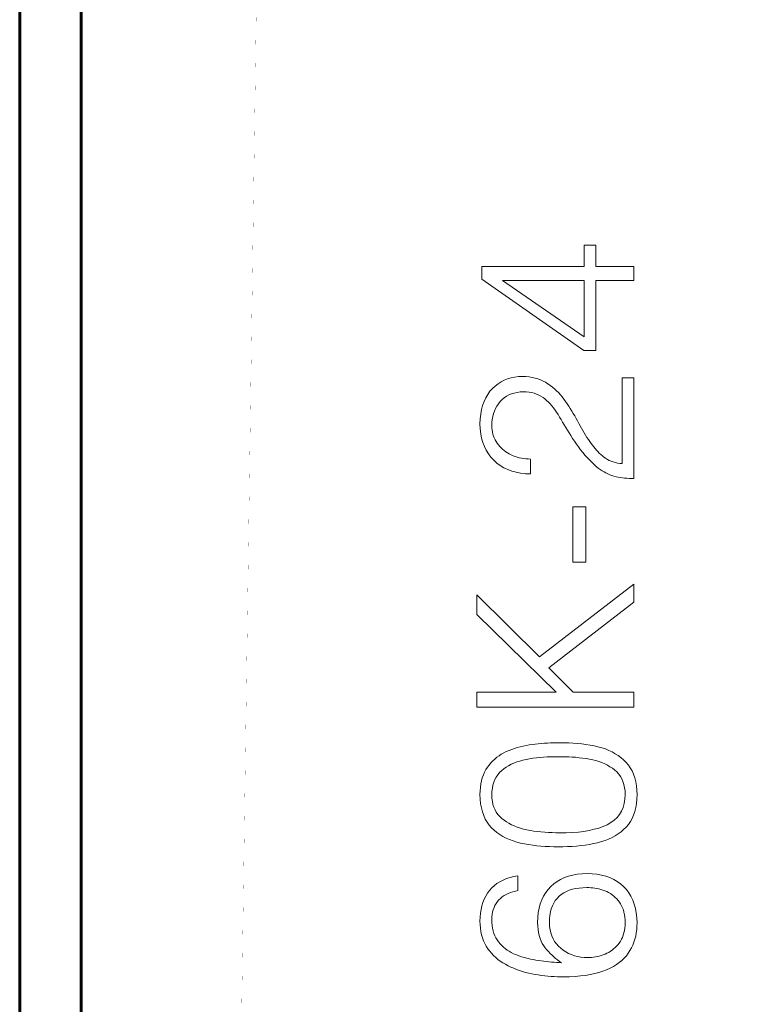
# Model space of a CAD drawing. Header units: millimetres. Extents: x 0 to 420, y 0 to 297.
# Tile 27 of 66: x 79 to 91, y 197 to 213. Entities that reach past the tile are written whole.
import ezdxf

# ---------------------------------------------------------------- set-up
doc = ezdxf.new("R2010")
doc.units = ezdxf.units.MM
for name, pattern in [('K5LT32769', [6, 4, -2]), ('K5LT_BASIC', [0]), ('K5LT_THIN', [0])]:
    doc.linetypes.add(name, pattern=pattern)
doc.layers.add('Системный слой', color=7, linetype='Continuous')
doc.layers.add('Слой 1', color=6, linetype='Continuous')

msp = doc.modelspace()

# ---------------------------------------------------------------- linework, layer by layer
at = {"layer": 'Системный слой', "linetype": 'K5LT_BASIC', "lineweight": 60}
for p, q in [((79.395, 239.804), (79.395, 179.804)), ((80.395, 179.804), (80.395, 239.804))]:
    msp.add_line(p, q, dxfattribs=at)
at = {"layer": 'Системный слой', "linetype": 'K5LT32769', "const_width": 0.001}
msp.add_lwpolyline([(83.59, 237.156), (134.657, 237.189), (133.928, 187.263), (82.861, 187.23)], close=True, dxfattribs=at)
at = {"layer": 'Слой 1', "linetype": 'K5LT_THIN', "lineweight": 18}
for p, q in [((88.748, 209.04), (88.556, 209.04)), ((88.556, 209.04), (88.556, 208.694)), ((88.748, 208.694), (88.748, 209.04)), ((88.556, 208.694), (86.895, 208.694)), ((86.895, 208.694), (86.895, 208.488)), ((89.365, 208.694), (88.748, 208.694)), ((89.365, 208.467), (89.365, 208.694)), ((86.895, 208.488), (88.554, 207.328)), ((87.234, 208.467), (88.556, 208.467)), ((88.556, 207.549), (87.234, 208.467)), ((88.556, 208.467), (88.556, 207.549)), ((88.748, 207.328), (88.748, 208.467)), ((88.748, 208.467), (89.365, 208.467)), ((88.554, 207.328), (88.748, 207.328)), ((87.315, 206.867), (87.261, 206.846)), ((87.371, 206.884), (87.315, 206.867)), ((87.43, 206.896), (87.371, 206.884)), ((87.492, 206.904), (87.43, 206.896)), ((87.556, 206.906), (87.492, 206.904)), ((87.61, 206.904), (87.556, 206.906)), ((87.662, 206.899), (87.61, 206.904)), ((87.712, 206.891), (87.662, 206.899)), ((87.76, 206.881), (87.712, 206.891)), ((87.806, 206.868), (87.76, 206.881)), ((87.849, 206.852), (87.806, 206.868)), ((87.891, 206.833), (87.849, 206.852)), ((89.365, 206.886), (89.173, 206.886)), ((89.173, 206.886), (89.173, 205.493)), ((89.365, 205.251), (89.365, 206.886)), ((87.069, 206.711), (87.028, 206.666)), ((87.113, 206.752), (87.069, 206.711)), ((87.16, 206.788), (87.113, 206.752)), ((87.209, 206.819), (87.16, 206.788)), ((87.261, 206.846), (87.209, 206.819)), ((87.931, 206.812), (87.891, 206.833)), ((87.969, 206.788), (87.931, 206.812)), ((88.006, 206.762), (87.969, 206.788)), ((88.042, 206.735), (88.006, 206.762)), ((88.076, 206.706), (88.042, 206.735)), ((88.109, 206.676), (88.076, 206.706)), ((86.959, 206.561), (86.932, 206.501)), ((86.991, 206.615), (86.959, 206.561)), ((87.028, 206.666), (86.991, 206.615)), ((87.193, 206.499), (87.224, 206.531)), ((87.224, 206.531), (87.257, 206.56)), ((87.257, 206.56), (87.294, 206.585)), ((87.294, 206.585), (87.333, 206.607)), ((87.333, 206.607), (87.375, 206.624)), ((87.375, 206.624), (87.419, 206.638)), ((87.419, 206.638), (87.467, 206.649)), ((87.467, 206.649), (87.517, 206.655)), ((87.517, 206.655), (87.571, 206.658)), ((87.571, 206.658), (87.618, 206.656)), ((87.618, 206.656), (87.663, 206.652)), ((87.663, 206.652), (87.706, 206.644)), ((87.706, 206.644), (87.746, 206.634)), ((87.746, 206.634), (87.785, 206.621)), ((87.785, 206.621), (87.822, 206.606)), ((87.822, 206.606), (87.856, 206.588)), ((87.856, 206.588), (87.889, 206.567)), ((87.889, 206.567), (87.919, 206.543)), ((87.919, 206.543), (87.948, 206.517)), ((88.141, 206.644), (88.109, 206.676)), ((88.171, 206.611), (88.141, 206.644)), ((88.201, 206.576), (88.171, 206.611)), ((88.229, 206.54), (88.201, 206.576)), ((88.255, 206.502), (88.229, 206.54)), ((86.909, 206.437), (86.891, 206.369)), ((86.932, 206.501), (86.909, 206.437)), ((87.1, 206.346), (87.118, 206.388)), ((87.118, 206.388), (87.14, 206.427)), ((87.14, 206.427), (87.165, 206.464)), ((87.165, 206.464), (87.193, 206.499)), ((87.948, 206.517), (87.977, 206.489)), ((87.977, 206.489), (88.005, 206.46)), ((88.005, 206.46), (88.032, 206.429)), ((88.032, 206.429), (88.059, 206.396)), ((88.059, 206.396), (88.084, 206.362)), ((88.281, 206.463), (88.255, 206.502)), ((88.307, 206.424), (88.281, 206.463)), ((88.332, 206.385), (88.307, 206.424)), ((88.356, 206.346), (88.332, 206.385)), ((86.869, 206.218), (86.865, 206.136)), ((86.878, 206.296), (86.869, 206.218)), ((86.891, 206.369), (86.878, 206.296)), ((87.059, 206.161), (87.064, 206.21)), ((87.064, 206.21), (87.073, 206.258)), ((87.073, 206.258), (87.085, 206.303)), ((87.085, 206.303), (87.1, 206.346)), ((88.084, 206.362), (88.11, 206.325)), ((88.11, 206.325), (88.134, 206.288)), ((88.134, 206.288), (88.158, 206.248)), ((88.158, 206.248), (88.182, 206.207)), ((88.38, 206.306), (88.356, 206.346)), ((88.404, 206.266), (88.38, 206.306)), ((88.427, 206.226), (88.404, 206.266)), ((88.449, 206.185), (88.427, 206.226)), ((86.865, 206.136), (86.869, 206.055)), ((86.869, 206.055), (86.878, 205.978)), ((87.057, 206.109), (87.059, 206.161)), ((87.059, 206.073), (87.057, 206.109)), ((87.062, 206.038), (87.059, 206.073)), ((88.182, 206.207), (88.206, 206.166)), ((88.206, 206.166), (88.232, 206.123)), ((88.232, 206.123), (88.258, 206.081)), ((88.258, 206.081), (88.285, 206.037)), ((88.471, 206.145), (88.449, 206.185)), ((88.492, 206.105), (88.471, 206.145)), ((88.514, 206.065), (88.492, 206.105)), ((88.536, 206.027), (88.514, 206.065)), ((86.878, 205.978), (86.893, 205.905)), ((86.893, 205.905), (86.912, 205.835)), ((87.068, 206.004), (87.062, 206.038)), ((87.076, 205.972), (87.068, 206.004)), ((87.085, 205.94), (87.076, 205.972)), ((87.097, 205.909), (87.085, 205.94)), ((87.111, 205.879), (87.097, 205.909)), ((88.285, 206.037), (88.312, 205.993)), ((88.312, 205.993), (88.341, 205.948)), ((88.341, 205.948), (88.37, 205.902)), ((88.37, 205.902), (88.4, 205.856)), ((88.558, 205.99), (88.536, 206.027)), ((88.58, 205.953), (88.558, 205.99)), ((88.602, 205.918), (88.58, 205.953)), ((88.625, 205.883), (88.602, 205.918)), ((86.912, 205.835), (86.937, 205.77)), ((86.937, 205.77), (86.967, 205.708)), ((87.128, 205.851), (87.111, 205.879)), ((87.146, 205.823), (87.128, 205.851)), ((87.165, 205.797), (87.146, 205.823)), ((87.186, 205.772), (87.165, 205.797)), ((87.209, 205.748), (87.186, 205.772)), ((87.232, 205.726), (87.209, 205.748)), ((88.4, 205.856), (88.431, 205.809)), ((88.431, 205.809), (88.464, 205.762)), ((88.464, 205.762), (88.499, 205.716)), ((88.648, 205.85), (88.625, 205.883)), ((88.672, 205.817), (88.648, 205.85)), ((88.692, 205.79), (88.672, 205.817)), ((88.713, 205.763), (88.692, 205.79)), ((88.734, 205.737), (88.713, 205.763)), ((88.756, 205.712), (88.734, 205.737)), ((86.967, 205.708), (87.003, 205.65)), ((87.003, 205.65), (87.044, 205.596)), ((87.044, 205.596), (87.09, 205.546)), ((87.258, 205.705), (87.232, 205.726)), ((87.284, 205.685), (87.258, 205.705)), ((87.312, 205.667), (87.284, 205.685)), ((87.342, 205.65), (87.312, 205.667)), ((87.373, 205.634), (87.342, 205.65)), ((87.405, 205.62), (87.373, 205.634)), ((87.437, 205.608), (87.405, 205.62)), ((87.47, 205.597), (87.437, 205.608)), ((87.504, 205.588), (87.47, 205.597)), ((87.539, 205.58), (87.504, 205.588)), ((87.575, 205.574), (87.539, 205.58)), ((87.611, 205.57), (87.575, 205.574)), ((87.648, 205.567), (87.611, 205.57)), ((88.499, 205.716), (88.536, 205.67)), ((88.536, 205.67), (88.575, 205.625)), ((88.575, 205.625), (88.617, 205.58)), ((88.617, 205.58), (88.661, 205.535)), ((88.779, 205.688), (88.756, 205.712)), ((88.803, 205.664), (88.779, 205.688)), ((88.827, 205.642), (88.803, 205.664)), ((88.852, 205.62), (88.827, 205.642)), ((88.878, 205.599), (88.852, 205.62)), ((88.905, 205.579), (88.878, 205.599)), ((88.934, 205.561), (88.905, 205.579)), ((87.09, 205.546), (87.14, 205.5)), ((87.14, 205.5), (87.195, 205.46)), ((87.195, 205.46), (87.254, 205.425)), ((87.254, 205.425), (87.316, 205.395)), ((87.686, 205.566), (87.648, 205.567)), ((87.686, 205.324), (87.686, 205.566)), ((88.661, 205.535), (88.706, 205.49)), ((88.706, 205.49), (88.754, 205.445)), ((88.754, 205.445), (88.785, 205.42)), ((88.785, 205.42), (88.816, 205.397)), ((88.964, 205.545), (88.934, 205.561)), ((88.996, 205.531), (88.964, 205.545)), ((89.028, 205.519), (88.996, 205.531)), ((89.063, 205.51), (89.028, 205.519)), ((89.098, 205.502), (89.063, 205.51)), ((89.135, 205.496), (89.098, 205.502)), ((89.173, 205.493), (89.135, 205.496)), ((87.316, 205.395), (87.382, 205.371)), ((87.382, 205.371), (87.452, 205.351)), ((87.452, 205.351), (87.526, 205.337)), ((87.526, 205.337), (87.604, 205.328)), ((87.604, 205.328), (87.686, 205.324)), ((88.816, 205.397), (88.847, 205.376)), ((88.847, 205.376), (88.879, 205.357)), ((88.879, 205.357), (88.911, 205.34)), ((88.911, 205.34), (88.943, 205.324)), ((88.943, 205.324), (88.975, 205.311)), ((88.975, 205.311), (89.008, 205.299)), ((89.008, 205.299), (89.04, 205.289)), ((89.04, 205.289), (89.074, 205.28)), ((89.074, 205.28), (89.108, 205.273)), ((89.108, 205.273), (89.142, 205.267)), ((89.142, 205.267), (89.178, 205.261)), ((89.178, 205.261), (89.214, 205.257)), ((89.214, 205.257), (89.25, 205.254)), ((89.25, 205.254), (89.288, 205.252)), ((89.288, 205.252), (89.326, 205.251)), ((89.326, 205.251), (89.365, 205.251)), ((88.586, 204.791), (88.373, 204.791)), ((88.373, 204.791), (88.373, 203.893)), ((88.586, 203.893), (88.586, 204.791)), ((88.373, 203.893), (88.586, 203.893)), ((89.365, 203.537), (87.83, 202.353)), ((89.365, 203.242), (89.365, 203.537)), ((87.83, 202.353), (86.815, 203.36)), ((86.815, 203.36), (86.815, 203.044)), ((87.981, 202.179), (89.365, 203.242)), ((86.815, 203.044), (88.102, 201.781)), ((88.379, 201.781), (87.981, 202.179)), ((86.815, 201.781), (86.815, 201.539)), ((88.102, 201.781), (86.815, 201.781)), ((89.365, 201.781), (88.379, 201.781)), ((89.365, 201.539), (89.365, 201.781)), ((86.815, 201.539), (89.365, 201.539)), ((87.712, 200.934), (87.662, 200.927)), ((87.763, 200.94), (87.712, 200.934)), ((87.813, 200.945), (87.763, 200.94)), ((87.863, 200.95), (87.813, 200.945)), ((87.913, 200.953), (87.863, 200.95)), ((87.963, 200.956), (87.913, 200.953)), ((88.012, 200.959), (87.963, 200.956)), ((88.062, 200.96), (88.012, 200.959)), ((88.111, 200.961), (88.062, 200.96)), ((88.161, 200.961), (88.111, 200.961)), ((88.235, 200.961), (88.161, 200.961)), ((88.308, 200.959), (88.235, 200.961)), ((88.379, 200.955), (88.308, 200.959)), ((88.449, 200.949), (88.379, 200.955)), ((88.518, 200.942), (88.449, 200.949)), ((88.585, 200.933), (88.518, 200.942)), ((87.252, 200.796), (87.212, 200.774)), ((87.293, 200.816), (87.252, 200.796)), ((87.337, 200.835), (87.293, 200.816)), ((87.381, 200.852), (87.337, 200.835)), ((87.426, 200.868), (87.381, 200.852)), ((87.471, 200.882), (87.426, 200.868)), ((87.518, 200.896), (87.471, 200.882)), ((87.565, 200.907), (87.518, 200.896)), ((87.613, 200.918), (87.565, 200.907)), ((87.662, 200.927), (87.613, 200.918)), ((88.652, 200.923), (88.585, 200.933)), ((88.717, 200.91), (88.652, 200.923)), ((88.781, 200.896), (88.717, 200.91)), ((88.842, 200.879), (88.781, 200.896)), ((88.901, 200.859), (88.842, 200.879)), ((88.957, 200.836), (88.901, 200.859)), ((89.011, 200.811), (88.957, 200.836)), ((89.062, 200.783), (89.011, 200.811)), ((89.11, 200.752), (89.062, 200.783)), ((87.042, 200.633), (87.013, 200.599)), ((87.072, 200.665), (87.042, 200.633)), ((87.105, 200.695), (87.072, 200.665)), ((87.139, 200.724), (87.105, 200.695)), ((87.175, 200.75), (87.139, 200.724)), ((87.212, 200.774), (87.175, 200.75)), ((87.372, 200.61), (87.416, 200.63)), ((87.416, 200.63), (87.462, 200.648)), ((87.462, 200.648), (87.511, 200.664)), ((87.511, 200.664), (87.562, 200.678)), ((87.562, 200.678), (87.615, 200.689)), ((87.615, 200.689), (87.67, 200.699)), ((87.67, 200.699), (87.725, 200.708)), ((87.725, 200.708), (87.782, 200.715)), ((87.782, 200.715), (87.839, 200.721)), ((87.839, 200.721), (87.897, 200.726)), ((87.897, 200.726), (87.955, 200.73)), ((87.955, 200.73), (88.014, 200.732)), ((88.014, 200.732), (88.074, 200.734)), ((88.074, 200.734), (88.134, 200.734)), ((88.134, 200.734), (88.192, 200.734)), ((88.192, 200.734), (88.249, 200.733)), ((88.249, 200.733), (88.306, 200.731)), ((88.306, 200.731), (88.362, 200.728)), ((88.362, 200.728), (88.419, 200.724)), ((88.419, 200.724), (88.475, 200.718)), ((88.475, 200.718), (88.531, 200.712)), ((88.531, 200.712), (88.587, 200.704)), ((88.587, 200.704), (88.642, 200.695)), ((88.642, 200.695), (88.696, 200.684)), ((88.696, 200.684), (88.748, 200.671)), ((88.748, 200.671), (88.797, 200.655)), ((88.797, 200.655), (88.845, 200.638)), ((88.845, 200.638), (88.891, 200.618)), ((88.891, 200.618), (88.934, 200.596)), ((89.155, 200.718), (89.11, 200.752)), ((89.198, 200.681), (89.155, 200.718)), ((89.238, 200.642), (89.198, 200.681)), ((89.274, 200.599), (89.238, 200.642)), ((86.94, 200.482), (86.921, 200.438)), ((86.962, 200.524), (86.94, 200.482)), ((86.986, 200.562), (86.962, 200.524)), ((87.013, 200.599), (86.986, 200.562)), ((87.155, 200.44), (87.184, 200.475)), ((87.184, 200.475), (87.217, 200.506)), ((87.217, 200.506), (87.252, 200.535)), ((87.252, 200.535), (87.29, 200.562)), ((87.29, 200.562), (87.33, 200.587)), ((87.33, 200.587), (87.372, 200.61)), ((88.934, 200.596), (88.976, 200.572)), ((88.976, 200.572), (89.015, 200.546)), ((89.015, 200.546), (89.052, 200.518)), ((89.052, 200.518), (89.087, 200.487)), ((89.087, 200.487), (89.118, 200.452)), ((89.306, 200.553), (89.274, 200.599)), ((89.334, 200.502), (89.306, 200.553)), ((89.358, 200.448), (89.334, 200.502)), ((86.891, 200.342), (86.88, 200.291)), ((86.904, 200.392), (86.891, 200.342)), ((86.921, 200.438), (86.904, 200.392)), ((87.077, 200.271), (87.091, 200.318)), ((87.091, 200.318), (87.109, 200.362)), ((87.109, 200.362), (87.13, 200.403)), ((87.13, 200.403), (87.155, 200.44)), ((89.118, 200.452), (89.145, 200.414)), ((89.145, 200.414), (89.168, 200.373)), ((89.168, 200.373), (89.187, 200.329)), ((89.187, 200.329), (89.202, 200.281)), ((89.378, 200.39), (89.358, 200.448)), ((89.393, 200.328), (89.378, 200.39)), ((89.405, 200.262), (89.393, 200.328)), ((86.868, 200.179), (86.865, 200.12)), ((86.873, 200.236), (86.868, 200.179)), ((86.88, 200.291), (86.873, 200.236)), ((87.057, 200.111), (87.06, 200.167)), ((87.06, 200.167), (87.067, 200.221)), ((87.067, 200.221), (87.077, 200.271)), ((89.202, 200.281), (89.213, 200.231)), ((89.213, 200.231), (89.22, 200.177)), ((89.22, 200.177), (89.223, 200.12)), ((89.412, 200.193), (89.405, 200.262)), ((89.415, 200.12), (89.412, 200.193)), ((86.865, 200.12), (86.869, 200.043)), ((86.869, 200.043), (86.877, 199.97)), ((87.06, 200.058), (87.057, 200.111)), ((87.067, 200.008), (87.06, 200.058)), ((87.077, 199.96), (87.067, 200.008)), ((89.219, 200.044), (89.207, 199.973)), ((89.223, 200.12), (89.219, 200.044)), ((89.394, 199.909), (89.405, 199.975)), ((89.405, 199.975), (89.412, 200.045)), ((89.412, 200.045), (89.415, 200.12)), ((86.877, 199.97), (86.889, 199.901)), ((86.889, 199.901), (86.906, 199.837)), ((86.906, 199.837), (86.927, 199.777)), ((87.092, 199.915), (87.077, 199.96)), ((87.11, 199.873), (87.092, 199.915)), ((87.131, 199.834), (87.11, 199.873)), ((87.157, 199.798), (87.131, 199.834)), ((89.163, 199.848), (89.13, 199.794)), ((89.188, 199.908), (89.163, 199.848)), ((89.207, 199.973), (89.188, 199.908)), ((89.358, 199.787), (89.378, 199.846)), ((89.378, 199.846), (89.394, 199.909)), ((86.927, 199.777), (86.952, 199.721)), ((86.952, 199.721), (86.982, 199.67)), ((86.982, 199.67), (87.016, 199.623)), ((87.186, 199.764), (87.157, 199.798)), ((87.219, 199.733), (87.186, 199.764)), ((87.256, 199.704), (87.219, 199.733)), ((87.294, 199.678), (87.256, 199.704)), ((87.335, 199.653), (87.294, 199.678)), ((88.991, 199.663), (88.931, 199.63)), ((89.045, 199.701), (88.991, 199.663)), ((89.091, 199.745), (89.045, 199.701)), ((89.13, 199.794), (89.091, 199.745)), ((89.274, 199.635), (89.307, 199.682)), ((89.307, 199.682), (89.334, 199.733)), ((89.334, 199.733), (89.358, 199.787)), ((87.016, 199.623), (87.054, 199.58)), ((87.054, 199.58), (87.096, 199.54)), ((87.096, 199.54), (87.141, 199.504)), ((87.141, 199.504), (87.188, 199.471)), ((87.378, 199.63), (87.335, 199.653)), ((87.423, 199.609), (87.378, 199.63)), ((87.471, 199.591), (87.423, 199.609)), ((87.521, 199.574), (87.471, 199.591)), ((87.573, 199.56), (87.521, 199.574)), ((87.627, 199.547), (87.573, 199.56)), ((87.683, 199.537), (87.627, 199.547)), ((87.74, 199.527), (87.683, 199.537)), ((87.798, 199.52), (87.74, 199.527)), ((87.856, 199.513), (87.798, 199.52)), ((87.916, 199.508), (87.856, 199.513)), ((87.976, 199.504), (87.916, 199.508)), ((88.037, 199.501), (87.976, 199.504)), ((88.099, 199.5), (88.037, 199.501)), ((88.161, 199.5), (88.099, 199.5)), ((88.267, 199.5), (88.161, 199.5)), ((88.367, 199.504), (88.267, 199.5)), ((88.463, 199.511), (88.367, 199.504)), ((88.553, 199.522), (88.463, 199.511)), ((88.639, 199.537), (88.553, 199.522)), ((88.72, 199.555), (88.639, 199.537)), ((88.795, 199.576), (88.72, 199.555)), ((88.866, 199.601), (88.795, 199.576)), ((88.931, 199.63), (88.866, 199.601)), ((89.109, 199.482), (89.155, 199.516)), ((89.155, 199.516), (89.198, 199.552)), ((89.198, 199.552), (89.238, 199.591)), ((89.238, 199.591), (89.274, 199.635)), ((87.188, 199.471), (87.238, 199.44)), ((87.238, 199.44), (87.29, 199.413)), ((87.29, 199.413), (87.345, 199.388)), ((87.345, 199.388), (87.403, 199.366)), ((87.403, 199.366), (87.464, 199.347)), ((87.464, 199.347), (87.526, 199.332)), ((88.71, 199.323), (88.775, 199.338)), ((88.775, 199.338), (88.838, 199.355)), ((88.838, 199.355), (88.897, 199.375)), ((88.897, 199.375), (88.954, 199.397)), ((88.954, 199.397), (89.009, 199.423)), ((89.009, 199.423), (89.06, 199.451)), ((89.06, 199.451), (89.109, 199.482)), ((87.526, 199.332), (87.591, 199.318)), ((87.591, 199.318), (87.656, 199.307)), ((87.656, 199.307), (87.722, 199.297)), ((87.722, 199.297), (87.788, 199.289)), ((87.788, 199.289), (87.856, 199.282)), ((87.856, 199.282), (87.924, 199.277)), ((87.924, 199.277), (87.993, 199.274)), ((87.993, 199.274), (88.064, 199.272)), ((88.064, 199.272), (88.134, 199.273)), ((88.134, 199.273), (88.212, 199.273)), ((88.212, 199.273), (88.287, 199.275)), ((88.287, 199.275), (88.362, 199.278)), ((88.362, 199.278), (88.434, 199.284)), ((88.434, 199.284), (88.505, 199.291)), ((88.505, 199.291), (88.575, 199.3)), ((88.575, 199.3), (88.643, 199.311)), ((88.643, 199.311), (88.71, 199.323)), ((87.19, 198.705), (87.142, 198.675)), ((87.241, 198.732), (87.19, 198.705)), ((87.296, 198.754), (87.241, 198.732)), ((87.354, 198.772), (87.296, 198.754)), ((87.416, 198.787), (87.354, 198.772)), ((87.482, 198.798), (87.416, 198.787)), ((87.482, 198.562), (87.482, 198.798)), ((88.118, 198.709), (88.065, 198.67)), ((88.175, 198.742), (88.118, 198.709)), ((88.236, 198.77), (88.175, 198.742)), ((88.302, 198.794), (88.236, 198.77)), ((88.371, 198.812), (88.302, 198.794)), ((88.444, 198.825), (88.371, 198.812)), ((88.522, 198.833), (88.444, 198.825)), ((88.604, 198.836), (88.522, 198.833)), ((88.686, 198.833), (88.604, 198.836)), ((88.765, 198.825), (88.686, 198.833)), ((88.839, 198.812), (88.765, 198.825)), ((88.909, 198.794), (88.839, 198.812)), ((88.975, 198.77), (88.909, 198.794)), ((89.037, 198.742), (88.975, 198.77)), ((89.094, 198.709), (89.037, 198.742)), ((89.148, 198.67), (89.094, 198.709)), ((87.022, 198.562), (86.989, 198.517)), ((87.058, 198.603), (87.022, 198.562)), ((87.099, 198.641), (87.058, 198.603)), ((87.142, 198.675), (87.099, 198.641)), ((87.36, 198.529), (87.399, 198.542)), ((87.399, 198.542), (87.44, 198.553)), ((87.44, 198.553), (87.482, 198.562)), ((87.972, 198.579), (87.933, 198.527)), ((88.016, 198.627), (87.972, 198.579)), ((88.065, 198.67), (88.016, 198.627)), ((88.226, 198.524), (88.269, 198.546)), ((88.269, 198.546), (88.315, 198.566)), ((88.315, 198.566), (88.365, 198.582)), ((88.365, 198.582), (88.418, 198.594)), ((88.418, 198.594), (88.475, 198.602)), ((88.475, 198.602), (88.535, 198.607)), ((88.535, 198.607), (88.598, 198.609)), ((88.598, 198.609), (88.632, 198.609)), ((88.632, 198.609), (88.665, 198.607)), ((88.665, 198.607), (88.699, 198.604)), ((88.699, 198.604), (88.732, 198.599)), ((88.732, 198.599), (88.765, 198.593)), ((88.765, 198.593), (88.797, 198.586)), ((88.797, 198.586), (88.829, 198.577)), ((88.829, 198.577), (88.861, 198.567)), ((88.861, 198.567), (88.893, 198.556)), ((88.893, 198.556), (88.924, 198.543)), ((88.924, 198.543), (88.954, 198.527)), ((89.197, 198.627), (89.148, 198.67)), ((89.242, 198.578), (89.197, 198.627)), ((89.282, 198.525), (89.242, 198.578)), ((86.935, 198.42), (86.914, 198.367)), ((86.96, 198.47), (86.935, 198.42)), ((86.989, 198.517), (86.96, 198.47)), ((87.128, 198.351), (87.149, 198.381)), ((87.149, 198.381), (87.172, 198.408)), ((87.172, 198.408), (87.199, 198.433)), ((87.199, 198.433), (87.227, 198.457)), ((87.227, 198.457), (87.257, 198.478)), ((87.257, 198.478), (87.29, 198.497)), ((87.29, 198.497), (87.324, 198.514)), ((87.324, 198.514), (87.36, 198.529)), ((87.869, 198.41), (87.845, 198.345)), ((87.898, 198.471), (87.869, 198.41)), ((87.933, 198.527), (87.898, 198.471)), ((88.063, 198.357), (88.088, 198.398)), ((88.088, 198.398), (88.117, 198.434)), ((88.117, 198.434), (88.149, 198.467)), ((88.149, 198.467), (88.186, 198.497)), ((88.186, 198.497), (88.226, 198.524)), ((88.954, 198.527), (88.983, 198.511)), ((88.983, 198.511), (89.01, 198.492)), ((89.01, 198.492), (89.036, 198.472)), ((89.036, 198.472), (89.061, 198.45)), ((89.061, 198.45), (89.085, 198.426)), ((89.085, 198.426), (89.108, 198.4)), ((89.108, 198.4), (89.129, 198.373)), ((89.317, 198.468), (89.282, 198.525)), ((89.346, 198.407), (89.317, 198.468)), ((89.37, 198.341), (89.346, 198.407)), ((86.883, 198.255), (86.873, 198.194)), ((86.897, 198.312), (86.883, 198.255)), ((86.914, 198.367), (86.897, 198.312)), ((87.071, 198.213), (87.081, 198.25)), ((87.081, 198.25), (87.094, 198.286)), ((87.094, 198.286), (87.109, 198.319)), ((87.109, 198.319), (87.128, 198.351)), ((87.826, 198.276), (87.813, 198.203)), ((87.845, 198.345), (87.826, 198.276)), ((88.011, 198.213), (88.024, 198.265)), ((88.024, 198.265), (88.042, 198.313)), ((88.042, 198.313), (88.063, 198.357)), ((89.129, 198.373), (89.148, 198.344)), ((89.148, 198.344), (89.165, 198.313)), ((89.165, 198.313), (89.18, 198.281)), ((89.18, 198.281), (89.193, 198.246)), ((89.193, 198.246), (89.203, 198.209)), ((89.389, 198.272), (89.37, 198.341)), ((89.403, 198.197), (89.389, 198.272)), ((86.867, 198.131), (86.865, 198.066)), ((86.865, 198.066), (86.868, 198.007)), ((86.873, 198.194), (86.867, 198.131)), ((87.057, 198.09), (87.059, 198.133)), ((87.059, 198.04), (87.057, 198.09)), ((87.059, 198.133), (87.064, 198.174)), ((87.064, 198.174), (87.071, 198.213)), ((87.804, 198.125), (87.801, 198.042)), ((87.813, 198.203), (87.804, 198.125)), ((87.993, 198.036), (87.995, 198.099)), ((87.995, 198.099), (88.001, 198.158)), ((88.001, 198.158), (88.011, 198.213)), ((89.203, 198.209), (89.212, 198.169)), ((89.212, 198.169), (89.218, 198.128)), ((89.218, 198.128), (89.222, 198.085)), ((89.222, 198.085), (89.223, 198.039)), ((89.412, 198.119), (89.403, 198.197)), ((89.415, 198.036), (89.412, 198.119)), ((86.868, 198.007), (86.873, 197.95)), ((86.873, 197.95), (86.882, 197.895)), ((87.064, 197.993), (87.059, 198.04)), ((87.071, 197.948), (87.064, 197.993)), ((87.08, 197.905), (87.071, 197.948)), ((87.092, 197.864), (87.08, 197.905)), ((87.801, 198.042), (87.804, 197.985)), ((87.804, 197.985), (87.809, 197.93)), ((87.809, 197.93), (87.818, 197.878)), ((87.996, 197.979), (87.993, 198.036)), ((88.004, 197.924), (87.996, 197.979)), ((88.016, 197.872), (88.004, 197.924)), ((89.211, 197.912), (89.203, 197.873)), ((89.218, 197.952), (89.211, 197.912)), ((89.222, 197.995), (89.218, 197.952)), ((89.223, 198.039), (89.222, 197.995)), ((89.403, 197.874), (89.41, 197.927)), ((89.41, 197.927), (89.414, 197.981)), ((89.414, 197.981), (89.415, 198.036)), ((86.882, 197.895), (86.893, 197.843)), ((86.893, 197.843), (86.907, 197.793)), ((86.907, 197.793), (86.925, 197.746)), ((86.925, 197.746), (86.945, 197.7)), ((87.107, 197.827), (87.092, 197.864)), ((87.124, 197.791), (87.107, 197.827)), ((87.144, 197.758), (87.124, 197.791)), ((87.166, 197.727), (87.144, 197.758)), ((87.818, 197.878), (87.829, 197.829)), ((87.829, 197.829), (87.842, 197.784)), ((87.842, 197.784), (87.859, 197.741)), ((87.859, 197.741), (87.878, 197.702)), ((88.032, 197.823), (88.016, 197.872)), ((88.053, 197.777), (88.032, 197.823)), ((88.077, 197.734), (88.053, 197.777)), ((89.146, 197.738), (89.126, 197.709)), ((89.163, 197.769), (89.146, 197.738)), ((89.179, 197.801), (89.163, 197.769)), ((89.192, 197.836), (89.179, 197.801)), ((89.203, 197.873), (89.192, 197.836)), ((89.365, 197.723), (89.381, 197.772)), ((89.381, 197.772), (89.394, 197.822)), ((89.394, 197.822), (89.403, 197.874)), ((86.945, 197.7), (86.969, 197.658)), ((86.969, 197.658), (86.995, 197.617)), ((86.995, 197.617), (87.024, 197.579)), ((87.024, 197.579), (87.054, 197.542)), ((87.191, 197.697), (87.166, 197.727)), ((87.218, 197.669), (87.191, 197.697)), ((87.246, 197.643), (87.218, 197.669)), ((87.275, 197.618), (87.246, 197.643)), ((87.307, 197.595), (87.275, 197.618)), ((87.339, 197.574), (87.307, 197.595)), ((87.878, 197.702), (87.9, 197.665)), ((87.9, 197.665), (87.925, 197.632)), ((87.925, 197.632), (87.951, 197.6)), ((87.951, 197.6), (87.978, 197.57)), ((88.106, 197.694), (88.077, 197.734)), ((88.139, 197.657), (88.106, 197.694)), ((88.176, 197.623), (88.139, 197.657)), ((88.216, 197.592), (88.176, 197.623)), ((88.258, 197.564), (88.216, 197.592)), ((89.01, 197.592), (88.983, 197.574)), ((89.035, 197.612), (89.01, 197.592)), ((89.06, 197.634), (89.035, 197.612)), ((89.083, 197.657), (89.06, 197.634)), ((89.105, 197.682), (89.083, 197.657)), ((89.126, 197.709), (89.105, 197.682)), ((89.273, 197.542), (89.3, 197.585)), ((89.3, 197.585), (89.325, 197.63)), ((89.325, 197.63), (89.346, 197.676)), ((89.346, 197.676), (89.365, 197.723)), ((87.054, 197.542), (87.087, 197.507)), ((87.087, 197.507), (87.121, 197.474)), ((87.121, 197.474), (87.158, 197.443)), ((87.158, 197.443), (87.196, 197.415)), ((87.374, 197.554), (87.339, 197.574)), ((87.409, 197.536), (87.374, 197.554)), ((87.447, 197.52), (87.409, 197.536)), ((87.485, 197.505), (87.447, 197.52)), ((87.524, 197.492), (87.485, 197.505)), ((87.564, 197.479), (87.524, 197.492)), ((87.605, 197.468), (87.564, 197.479)), ((87.646, 197.457), (87.605, 197.468)), ((87.687, 197.448), (87.646, 197.457)), ((87.729, 197.439), (87.687, 197.448)), ((87.772, 197.432), (87.729, 197.439)), ((87.816, 197.426), (87.772, 197.432)), ((87.859, 197.42), (87.816, 197.426)), ((87.902, 197.414), (87.859, 197.42)), ((87.978, 197.57), (88.006, 197.54)), ((88.006, 197.54), (88.035, 197.512)), ((88.035, 197.512), (88.064, 197.485)), ((88.064, 197.485), (88.094, 197.459)), ((88.094, 197.459), (88.126, 197.434)), ((88.126, 197.434), (88.158, 197.41)), ((88.303, 197.54), (88.258, 197.564)), ((88.349, 197.52), (88.303, 197.54)), ((88.398, 197.503), (88.349, 197.52)), ((88.448, 197.49), (88.398, 197.503)), ((88.501, 197.481), (88.448, 197.49)), ((88.556, 197.475), (88.501, 197.481)), ((88.613, 197.473), (88.556, 197.475)), ((88.644, 197.473), (88.613, 197.473)), ((88.676, 197.475), (88.644, 197.473)), ((88.707, 197.478), (88.676, 197.475)), ((88.739, 197.483), (88.707, 197.478)), ((88.77, 197.489), (88.739, 197.483)), ((88.802, 197.497), (88.77, 197.489)), ((88.833, 197.506), (88.802, 197.497)), ((88.865, 197.517), (88.833, 197.506)), ((88.896, 197.529), (88.865, 197.517)), ((88.926, 197.542), (88.896, 197.529)), ((88.955, 197.557), (88.926, 197.542)), ((88.983, 197.574), (88.955, 197.557)), ((89.127, 197.393), (89.169, 197.427)), ((89.169, 197.427), (89.207, 197.464)), ((89.207, 197.464), (89.242, 197.502)), ((89.242, 197.502), (89.273, 197.542)), ((87.196, 197.415), (87.236, 197.388)), ((87.236, 197.388), (87.279, 197.363)), ((87.279, 197.363), (87.323, 197.34)), ((87.323, 197.34), (87.368, 197.318)), ((87.368, 197.318), (87.414, 197.298)), ((87.414, 197.298), (87.461, 197.279)), ((87.461, 197.279), (87.509, 197.262)), ((87.509, 197.262), (87.557, 197.246)), ((87.944, 197.409), (87.902, 197.414)), ((87.986, 197.404), (87.944, 197.409)), ((88.028, 197.4), (87.986, 197.404)), ((88.069, 197.396), (88.028, 197.4)), ((88.11, 197.393), (88.069, 197.396)), ((88.15, 197.39), (88.11, 197.393)), ((88.19, 197.387), (88.15, 197.39)), ((88.158, 197.41), (88.19, 197.387)), ((88.862, 197.251), (88.922, 197.275)), ((88.922, 197.275), (88.979, 197.301)), ((88.979, 197.301), (89.032, 197.33)), ((89.032, 197.33), (89.081, 197.36)), ((89.081, 197.36), (89.127, 197.393)), ((87.557, 197.246), (87.607, 197.232)), ((87.607, 197.232), (87.657, 197.219)), ((87.657, 197.219), (87.708, 197.208)), ((87.708, 197.208), (87.76, 197.198)), ((87.76, 197.198), (87.812, 197.19)), ((87.812, 197.19), (87.864, 197.183)), ((87.864, 197.183), (87.917, 197.176)), ((87.917, 197.176), (87.968, 197.171)), ((87.968, 197.171), (88.02, 197.167)), ((88.02, 197.167), (88.071, 197.164)), ((88.071, 197.164), (88.122, 197.161)), ((88.122, 197.161), (88.173, 197.16)), ((88.173, 197.16), (88.223, 197.16)), ((88.223, 197.16), (88.318, 197.162)), ((88.318, 197.162), (88.409, 197.166)), ((88.409, 197.166), (88.495, 197.174)), ((88.495, 197.174), (88.577, 197.184)), ((88.577, 197.184), (88.655, 197.197)), ((88.655, 197.197), (88.728, 197.212)), ((88.728, 197.212), (88.797, 197.23)), ((88.797, 197.23), (88.862, 197.251))]:
    msp.add_line(p, q, dxfattribs=at)

doc.saveas('drawing.dxf')
